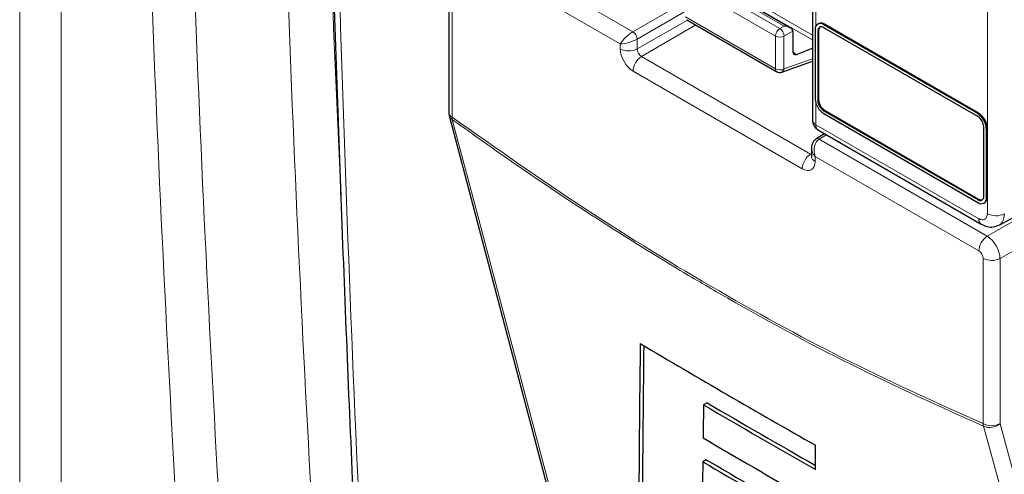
# Paper-space layout 'Blatt2' of a CAD drawing. Header units: millimetres. Extents: x 5 to 418, y 2 to 292.
# Tile 11 of 87: x 135 to 152, y 142 to 149. Entities that reach past the tile are written whole.
import ezdxf

# ---------------------------------------------------------------- set-up
doc = ezdxf.new("R2010")
doc.units = ezdxf.units.MM

psp = doc.layouts.new('Blatt2')

# ---------------------------------------------------------------- linework, layer by layer
at = {"color": 7, "linetype": 'Continuous', "lineweight": 18}
for p, q in [((135.246, 131.985), (135.246, 165.914)), ((135.934, 165.904), (135.934, 131.974)), ((151.239, 146.124), (151.239, 159.788)), ((142.605, 150.735), (145.381, 149.133)), ((142.395, 150.451), (142.395, 147.72)), ((145.171, 148.93), (142.466, 150.492)), ((146.214, 150.226), (148.347, 148.996)), ((146.235, 150.296), (148.347, 149.077)), ((146.322, 150.043), (147.809, 149.185)), ((147.881, 149.223), (146.391, 150.083)), ((148.405, 150.164), (148.405, 149.224)), ((147.737, 149.061), (146.25, 149.92)), ((145.381, 149.133), (146.221, 149.617)), ((146.221, 149.454), (145.452, 149.01)), ((145.452, 148.847), (146.281, 149.325)), ((146.422, 149.244), (145.522, 148.724)), ((146.25, 149.377), (147.737, 148.518)), ((147.809, 149.185), (147.881, 149.223)), ((148.535, 149.247), (148.549, 149.256)), ((147.737, 148.518), (147.737, 149.061)), ((148.023, 149.139), (147.877, 149.061)), ((147.877, 149.061), (147.877, 148.517)), ((148.436, 149.141), (148.45, 149.149)), ((145.171, 148.848), (145.171, 148.93)), ((145.452, 149.01), (145.452, 148.847)), ((148.023, 148.793), (148.084, 148.758)), ((145.522, 148.724), (148.318, 147.11)), ((147.877, 148.517), (148.347, 148.683)), ((148.179, 146.867), (145.384, 148.481)), ((148.405, 147.951), (148.405, 147.596)), ((148.436, 147.998), (148.45, 148.006)), ((148.535, 147.827), (148.549, 147.835)), ((151.081, 147.778), (151.095, 147.786)), ((148.405, 147.596), (151.097, 146.042)), ((151.222, 147.533), (151.236, 147.541)), ((148.578, 147.429), (148.46, 147.355)), ((148.46, 147.355), (151.236, 145.753)), ((148.318, 147.11), (148.333, 147.119)), ((151.097, 145.509), (148.391, 147.071)), ((148.391, 147.071), (148.391, 146.989)), ((151.236, 145.753), (152.889, 146.707)), ((151.081, 146.357), (151.095, 146.365)), ((151.222, 146.39), (151.236, 146.398)), ((153.111, 146.345), (151.448, 145.385)), ((151.168, 142.655), (151.168, 145.387)), ((151.448, 145.385), (151.448, 142.654))]:
    psp.add_line(p, q, dxfattribs=at)
at = {"color": 7, "linetype": 'Continuous', "lineweight": 25}
for p, q in [((142.336, 150.533), (142.336, 147.801)), ((148.347, 150.246), (148.347, 147.678)), ((147.98, 149.199), (146.39, 150.116)), ((146.271, 149.331), (147.758, 148.472)), ((148.449, 149.265), (148.435, 149.257)), ((151.081, 147.778), (148.535, 149.247)), ((151.095, 147.786), (148.549, 149.256)), ((148.023, 149.139), (148.023, 148.805)), ((148.394, 149.166), (148.394, 148.023)), ((148.436, 149.141), (148.436, 147.998)), ((148.45, 149.149), (148.45, 148.006)), ((151.081, 147.729), (148.535, 149.198)), ((148.084, 148.758), (148.347, 148.86)), ((147.841, 148.465), (148.347, 148.643)), ((148.535, 147.827), (151.081, 146.357)), ((148.535, 147.778), (151.081, 146.308)), ((148.549, 147.835), (151.095, 146.365)), ((142.343, 147.75), (144.246, 140.553)), ((148.548, 147.446), (148.408, 147.36)), ((148.447, 147.505), (151.139, 145.951)), ((151.18, 146.414), (151.18, 147.557)), ((151.222, 146.39), (151.222, 147.533)), ((151.236, 146.398), (151.236, 147.541)), ((148.333, 147.21), (148.333, 147.071)), ((151.432, 145.937), (152.858, 146.704)), ((151.181, 146.298), (151.195, 146.306)), ((146.606, 142.999), (146.547, 142.965)), ((148.4, 141.897), (148.399, 142.297)), ((146.594, 142.059), (146.535, 142.025))]:
    psp.add_line(p, q, dxfattribs=at)
at = {"color": 7, "linetype": 'Continuous', "lineweight": 18, "flags": 128}
for points in [[(142.395, 147.683), (142.467, 147.411), (142.755, 146.321), (143.907, 141.962), (144.298, 140.486)], [(153.147, 135.377), (153.073, 135.651), (152.775, 136.746), (151.581, 141.129), (151.177, 142.613)], [(151.448, 142.654), (152.431, 139.045), (153.418, 135.418)]]:
    psp.add_lwpolyline(points, dxfattribs=at)
at = {"color": 7, "linetype": 'Continuous', "lineweight": 25}
for centre, radius, start, end in [((148.48, 149.18), 0.0873, 50.7967, 189.214), ((148.491, 149.174), 0.101, 54.3824, 114.3071), ((148.496, 149.151), 0.0611, 50.7967, 189.214), ((148.524, 149.156), 0.0739, 134.0045, 184.8598), ((147.808, 148.559), 0.1, 240.0027, 289.3798), ((148.701, 148.037), 0.307, 182.6055, 237.3945), ((148.651, 148.008), 0.215, 182.6055, 237.3945), ((148.665, 148.016), 0.215, 182.6055, 237.3945), ((142.536, 147.801), 0.2, 180, 194.8064), ((150.915, 147.519), 0.307, 2.6055, 57.3945), ((150.929, 147.527), 0.307, 2.6055, 57.3945), ((148.547, 147.678), 0.2, 180, 240.0027), ((150.965, 147.548), 0.215, 2.6055, 57.3945), ((151.119, 146.404), 0.0611, 230.7967, 9.214), ((151.136, 146.376), 0.0873, 230.7967, 9.214), ((151.137, 146.426), 0.0739, 235.1435, 285.9933), ((151.138, 146.387), 0.0986, 305.0133, 6.2988), ((231.451, 288.703), 168.322, 239.29483, 240.43502), ((231.894, 288.784), 168.959, 239.6599, 240.38507), ((231.894, 288.717), 168.842, 239.6597, 240.3623), ((231.688, 287.474), 168.199, 239.58663, 240.25149), ((231.54, 286.528), 167.652, 239.53375, 240.15463), ((231.559, 286.495), 167.573, 239.53353, 240.1547)]:
    psp.add_arc(centre, radius, start, end, dxfattribs=at)
at = {"color": 7, "linetype": 'Continuous', "lineweight": 18}
for centre, radius, start, end in [((145.293, 149), 0.159, 3.5222, 56.4778), ((147.89, 149.055), 0.153, 121.9772, 177.4454), ((147.808, 149.198), 0.154, 242.6565, 296.7662), ((147.724, 149.057), 0.154, 1.4471, 56.2436), ((145.313, 149.122), 0.308, 242.6565, 296.7662), ((145.691, 148.467), 0.308, 123.2297, 177.3477), ((147.808, 148.655), 0.154, 242.6565, 296.7662), ((147.787, 148.513), 0.0503, 174.3555, 234.3323), ((147.815, 148.521), 0.062, 294.3783, 356.6373), ((142.435, 147.81), 0.0988, 185.0787, 246.2415), ((142.452, 147.781), 0.113, 195.7134, 239.8477), ((142.53, 147.702), 0.136, 172.5246, 188.0684), ((148.445, 147.687), 0.0988, 185.0787, 246.2415), ((148.503, 147.586), 0.0988, 173.763, 234.9248), ((148.43, 147.315), 0.0501, 54.4735, 116.3419), ((148.487, 146.853), 0.308, 123.2297, 177.3477), ((148.429, 147.078), 0.0961, 184.1293, 247.1908), ((151.195, 146.032), 0.0988, 173.7645, 234.9088), ((151.38, 146.398), 0.308, 242.6565, 296.7662), ((151.405, 145.495), 0.308, 123.2297, 177.3477), ((151.309, 145.66), 0.308, 242.6565, 296.7662), ((151.309, 142.929), 0.308, 242.6565, 296.7662), ((151.338, 142.672), 0.171, 185.5878, 200.0952), ((151.28, 142.848), 0.256, 246.294, 310.8229)]:
    psp.add_arc(centre, radius, start, end, dxfattribs=at)
at = {"color": 7, "linetype": 'Continuous', "lineweight": 25}
for centre, major_axis, ratio, start_param, end_param in [((147.88, 149.141), (0.143, -0.002), 0.577293, 0.017527, 1.570871), ((147.952, 149.18), (-0.05, 0.0866), 0.577206, 3.92692, 3.944678), ((148.094, 148.845), (0.0513, 0.0858), 0.587369, 2.36515, 3.78643), ((1660.917, 5129.3), (1478.3, 5143.438), 0.064859, 2.910951, 2.91282), ((1660.285, 5127.064), (1477.626, 5141.094), 0.064859, 2.911007, 2.912822), ((1589.171, 4859.574), (1405.966, 4875.884), 0.066363, 2.903727, 2.904168), ((1684.573, 5215.206), (1501.164, 5232.004), 0.064047, 2.912272, 2.913078)]:
    psp.add_ellipse(centre, major_axis=major_axis, ratio=ratio, start_param=start_param, end_param=end_param, dxfattribs=at)
at = {"color": 7, "linetype": 'Continuous', "lineweight": 18}
for centre, major_axis, ratio, start_param, end_param in [((145.313, 149.012), (0.154, 0.141), 0.264838, 0.885369, 2.438712), ((145.313, 149.012), (0.199, 0.062), 0.264711, 3.844438, 5.397781), ((145.384, 148.726), (-0.15, 0.26), 0.577557, 0.785632, 2.356124), ((145.525, 148.807), (-0.05, 0.0866), 0.618558, 0.785635, 2.356127), ((148.533, 147.153), (-0.027, 0.219), 0.71152, 0.311367, 1.86471), ((148.321, 147.194), (-0.0448, 0.0897), 0.575107, 2.391031, 2.605162), ((148.533, 147.153), (0.176, -0.133), 0.711499, 3.664378, 4.418325), ((148.179, 147.112), (-0.15, 0.26), 0.577206, 2.356428, 3.92692), ((151.097, 146.206), (-0.1, 0.173), 0.577206, 2.356428, 3.92692), ((151.239, 146.287), (-0.195, 0.349), 0.577293, 3.119125, 3.935643), ((151.238, 145.509), (-0.15, 0.26), 0.56389, 3.927223, 5.497715), ((151.097, 145.428), (-0.05, 0.0866), 0.577557, 3.927224, 5.497716)]:
    psp.add_ellipse(centre, major_axis=major_axis, ratio=ratio, start_param=start_param, end_param=end_param, dxfattribs=at)
for points, knots in [([(138.374, 133.102), (138.285, 134.348), (137.973, 138.731), (137.538, 146.3), (137.316, 152.693), (137.205, 155.883)], [0, 0, 0, 0, 0.165898, 0.583778, 1, 1, 1, 1]), ([(137.916, 155.871), (138.027, 152.684), (138.249, 146.296), (138.684, 138.733), (138.996, 134.353), (139.085, 133.108)], [0, 0, 0, 0, 0.416221, 0.834102, 1, 1, 1, 1]), ([(140.447, 134.971), (140.264, 137.988), (139.888, 144.156), (139.631, 150.801), (139.525, 154.406), (139.513, 154.801)], [0, 0, 0, 0, 0.460212, 0.940949, 1, 1, 1, 1]), ([(140.236, 154.797), (140.247, 154.402), (140.336, 151.373), (140.468, 148.371), (140.583, 145.759)], [0, 0, 0, 0, 0.1301504, 1, 1, 1, 1]), ([(140.411, 154.34), (140.416, 154.126), (140.441, 153.053), (140.559, 148.559), (140.79, 142.186), (141.085, 136.732), (141.199, 134.638)], [0, 0, 0, 0, 0.032288, 0.161438, 0.678067, 1, 1, 1, 1]), ([(142.395, 147.72), (143.126, 147.204), (144.592, 146.172), (146.794, 144.831), (148.992, 143.634), (150.441, 142.982), (151.168, 142.655)], [0, 0, 0, 0, 0.250822, 0.502682, 0.750834, 1, 1, 1, 1]), ([(151.177, 142.613), (150.453, 142.939), (149.002, 143.592), (147.295, 144.52), (145.825, 145.385), (144.594, 146.157), (143.369, 146.984), (142.637, 147.509), (142.395, 147.683)], [0, 0, 0, 0, 0.248144, 0.497289, 0.581143, 0.748881, 0.916929, 1, 1, 1, 1])]:
    psp.add_open_spline(points, degree=3, knots=knots, dxfattribs=at)
at = {"color": 7, "linetype": 'Continuous', "lineweight": 25}
for points, knots in [([(140.315, 154.497), (140.323, 154.089), (140.365, 152.002), (140.482, 148.262), (140.67, 143.278), (140.876, 138.788), (141.037, 135.971), (141.105, 134.795)], [0, 0, 0, 0, 0.0612246, 0.3135931, 0.5660969, 0.8186987, 1, 1, 1, 1]), ([(148.408, 147.36), (148.393, 147.348), (148.364, 147.325), (148.34, 147.273), (148.33, 147.231), (148.334, 147.207), (148.335, 147.202)], [0, 0, 0, 0, 0.309312, 0.603282, 0.923148, 1, 1, 1, 1]), ([(148.333, 147.071), (148.332, 147.066), (148.332, 147.061), (148.332, 147.064), (148.332, 147.064)], [0, 0, 0, 0, 0.911933, 1, 1, 1, 1]), ([(151.139, 145.951), (151.169, 145.936), (151.232, 145.906), (151.335, 145.898), (151.397, 145.924), (151.425, 145.936)], [0, 0, 0, 0, 0.333697, 0.697753, 1, 1, 1, 1])]:
    psp.add_open_spline(points, degree=3, knots=knots, dxfattribs=at)

doc.saveas('drawing.dxf')
